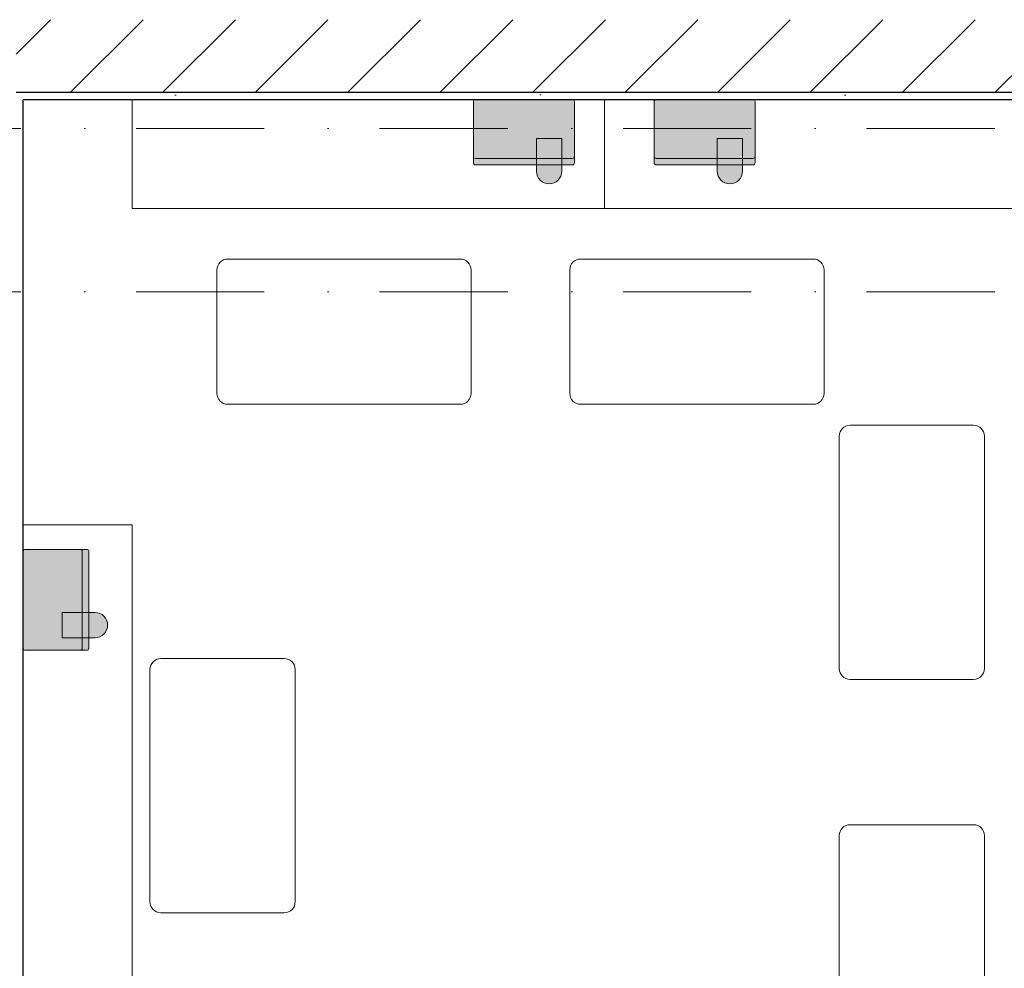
# Model space of a CAD drawing. Header units: millimetres. Extents: x -59761 to 112741, y -57975 to 46221.
# Tile 44 of 256: x 23035 to 25745, y -20313 to -17700. Entities that reach past the tile are written whole.
import ezdxf

# ---------------------------------------------------------------- set-up
doc = ezdxf.new("R2010")
doc.units = ezdxf.units.MM
for name, pattern in [('Wipeout_Contour', [1000, 0, -1000]), ('Штриховая', [564.444447, 282.222223, -282.222223]), ('Штрихпунктирная', [670.277762, 352.777767, -176.388884, 0, -141.111112])]:
    doc.linetypes.add(name, pattern=pattern)
for name, color, linetype in [('Интерьер - Мебель', 7, 'Continuous'), ('Конструктив - Стены Блок 200 нов', 7, 'Continuous'), ('Элемент Модели - Зона', 7, 'Continuous'), ('Элемент Модели - Оси', 2, 'Continuous')]:
    doc.layers.add(name, color=color, linetype=linetype)
pattern_1 = [(45, (-45000, -53650), (-111.36932, 111.36932), [0, -105, 0, -157.5]), (110, (-44650, -53650), (148.0016, 53.86817), [0, -77, 0, -133])]
pattern_2 = [(45, (-45000, -54000), (-127.2792, 127.2792), [])]

msp = doc.modelspace()

# ---------------------------------------------------------------- hatches: boundary and pattern name
at = {"layer": 'Интерьер - Мебель', "linetype": 'Continuous', "lineweight": 0}
for points in [[(24556.14, -17920), (24289.39, -17920, 0.4142136), (24283.77, -17925.63), (24283.77, -18094.38, 0.4142136), (24289.39, -18100), (24556.14, -18100, 0.4142136), (24561.77, -18094.38), (24561.77, -17925.63, 0.4142136)], [(25053.75, -17920), (24787, -17920, 0.4142136), (24781.38, -17925.63), (24781.38, -18094.38, 0.4142136), (24787, -18100), (25053.75, -18100, 0.4142136), (25059.38, -18094.38), (25059.38, -17925.63, 0.4142136)], [(24457.52, -18027.38), (24457.52, -18117.38, 1), (24527.02, -18117.38), (24527.02, -18027.38)], [(24955.13, -18027.38), (24955.13, -18117.38, 1), (25024.63, -18117.38), (25024.63, -18027.38)], [(23152.11, -19332.83), (23152.11, -19402.33), (23242.11, -19402.33, 1), (23242.11, -19332.83)]]:
    msp.add_hatch(color=255, dxfattribs=at).paths.add_polyline_path(points)

# ---------------------------------------------------------------- linework, layer by layer
at = {"layer": 'Интерьер - Мебель', "color": 7, "linetype": 'Continuous', "lineweight": 5}
for p, q in [((24644.74, -17920), (23344.74, -17920)), ((23344.74, -17920), (23344.74, -18220)), ((24644.74, -18220), (24644.74, -17920)), ((25944.74, -17920), (24644.74, -17920)), ((24644.74, -17920), (24644.74, -18220)), ((23344.74, -18220), (24644.74, -18220)), ((24644.74, -18220), (25944.74, -18220)), ((23607.63, -18359.32), (24247.63, -18359.32)), ((24579.19, -18359.32), (25219.19, -18359.32)), ((23577.63, -18729.32), (23577.63, -18389.32)), ((24277.63, -18389.32), (24277.63, -18729.32)), ((24549.19, -18729.32), (24549.19, -18389.32)), ((25249.19, -18389.32), (25249.19, -18729.32)), ((24247.63, -18759.32), (23607.63, -18759.32)), ((25219.19, -18759.32), (24579.19, -18759.32)), ((25320.78, -18817.14), (25660.78, -18817.14)), ((25290.78, -19487.14), (25290.78, -18847.14)), ((25690.78, -18847.14), (25690.78, -19487.14)), ((23344.74, -20391.54), (23344.74, -19091.54)), ((23423.26, -19459.76), (23763.26, -19459.76)), ((23393.26, -20129.76), (23393.26, -19489.76)), ((23793.26, -19489.76), (23793.26, -20129.76)), ((25660.78, -19517.14), (25320.78, -19517.14)), ((25320.78, -19917.58), (25660.78, -19917.58)), ((25290.78, -20587.58), (25290.78, -19947.58)), ((25690.78, -19947.58), (25690.78, -20587.58)), ((23763.26, -20159.76), (23423.26, -20159.76))]:
    msp.add_line(p, q, dxfattribs=at)
at = {"layer": 'Интерьер - Мебель', "color": 7, "linetype": 'Continuous', "lineweight": 15}
for p, q in [((24556.14, -18082), (24289.39, -18082)), ((25053.75, -18082), (24787, -18082)), ((23206.74, -19431.46), (23206.74, -19164.71))]:
    msp.add_line(p, q, dxfattribs=at)
at = {"layer": 'Интерьер - Мебель', "color": 7, "linetype": 'Continuous', "lineweight": 15, "flags": 128}
for points in [[(24556.14, -17920, -0.4142136), (24561.77, -17925.63), (24561.77, -18094.38, -0.4142136), (24556.14, -18100), (24289.39, -18100, -0.4142136), (24283.77, -18094.38), (24283.77, -17925.63, -0.4142136), (24289.39, -17920)], [(25053.75, -17920, -0.4142136), (25059.38, -17925.63), (25059.38, -18094.38, -0.4142136), (25053.75, -18100), (24787, -18100, -0.4142136), (24781.38, -18094.38), (24781.38, -17925.63, -0.4142136), (24787, -17920)], [(24457.52, -18027.38), (24457.52, -18117.38, 1), (24527.02, -18117.38), (24527.02, -18027.38)], [(24955.13, -18027.38), (24955.13, -18117.38, 1), (25024.63, -18117.38), (25024.63, -18027.38)], [(23152.11, -19332.83), (23242.11, -19332.83, -1), (23242.11, -19402.33), (23152.11, -19402.33)]]:
    msp.add_lwpolyline(points, format="xyb", close=True, dxfattribs=at)
at = {"layer": 'Интерьер - Мебель', "color": 7, "linetype": 'Continuous', "lineweight": 15}
for centre, radius, start, end in [((24289.39, -18076.38), 5.62, 180, 270), ((24556.14, -18076.38), 5.62, 270, 0), ((24787, -18076.38), 5.62, 180, 270), ((25053.75, -18076.38), 5.62, 270, 0), ((23201.11, -19164.71), 5.63, 0, 90), ((23201.11, -19431.46), 5.63, 270, 0)]:
    msp.add_arc(centre, radius, start, end, dxfattribs=at)
at = {"layer": 'Интерьер - Мебель', "color": 7, "linetype": 'Continuous', "lineweight": 5}
for centre, start, end in [((23607.63, -18389.32), 90, 180), ((24247.63, -18389.32), 0, 90), ((24579.19, -18389.32), 90, 180), ((25219.19, -18389.32), 0, 90), ((23607.63, -18729.32), 180, 270), ((24247.63, -18729.32), 270, 0), ((24579.19, -18729.32), 180, 270), ((25219.19, -18729.32), 270, 0), ((25320.78, -18847.14), 90, 180), ((25660.78, -18847.14), 0, 90), ((23423.26, -19489.76), 90, 180), ((23763.26, -19489.76), 0, 90), ((25320.78, -19487.14), 180, 270), ((25660.78, -19487.14), 270, 0), ((25320.78, -19947.58), 90, 180), ((25660.78, -19947.58), 0, 90), ((23423.26, -20129.76), 180, 270), ((23763.26, -20129.76), 270, 0)]:
    msp.add_arc(centre, 30, start, end, dxfattribs=at)
at = {"layer": 'Элемент Модели - Зона', "color": 253, "linetype": 'Штриховая', "lineweight": 15, "flags": 128}
msp.add_lwpolyline([(26700.06, -17920), (23044.74, -17920), (23044.74, -22991.54), (26700.06, -26646.87), (26700.06, -26350), (27300.06, -26350), (27300.06, -26950), (27320.06, -26950), (27320.06, -27030), (45050, -27030), (45050, -27050), (45650, -27050), (45650, -27030), (49380, -27030), (49380, -21950), (54080, -21950), (54080, -18300), (53700, -18300), (53700, -17920), (45650, -17920), (45650, -18300), (45050, -18300), (45050, -17920), (44950, -17920), (44950, -18300), (44350, -18300), (44350, -17920), (36300.06, -17920), (36300.06, -18300), (35700.06, -18300), (35700.06, -17920), (27300.06, -17920), (27300.06, -18300), (26700.06, -18300)], close=True, dxfattribs=at)

# ---------------------------------------------------------------- next in the draw order: wipeouts: each hides what was drawn before it
at = {"color": 254, "linetype": 'Wipeout_Contour', "lineweight": 0, "ltscale": 9998544.84048146}
msp.add_wipeout([(23044.74, -22981.72), (23044.74, -17920), (23024.74, -17920), (23024.74, -22961.71)], dxfattribs=at).dxf.layer = 'Конструктив - Стены Блок 200 нов'

# ---------------------------------------------------------------- next in the draw order: hatches: boundary and pattern name
at = {"layer": 'Интерьер - Мебель', "linetype": 'Continuous', "lineweight": 0}
msp.add_hatch(color=255, dxfattribs=at).paths.add_polyline_path([(23044.74, -19431.46, 0.4142136), (23050.36, -19437.08), (23219.11, -19437.08, 0.4142136), (23224.74, -19431.46), (23224.74, -19164.71, 0.4142136), (23219.11, -19159.08), (23050.36, -19159.08, 0.4142136), (23044.74, -19164.71)])
at = {"layer": 'Конструктив - Стены Блок 200 нов', "linetype": 'Continuous', "lineweight": 5}
h = msp.add_hatch(dxfattribs=at)
h.set_pattern_fill('ШТУКАТУРКА__ГИПС_01_000D', color=252, style=0, pattern_type=2)
h.set_pattern_definition(pattern_1)
h.paths.add_polyline_path([(23044.74, -22981.72), (23044.74, -17920), (23024.74, -17920), (23024.74, -22961.71)])

# ---------------------------------------------------------------- next in the draw order: linework, layer by layer
at = {"layer": 'Интерьер - Мебель', "color": 7, "linetype": 'Continuous', "lineweight": 5}
for p, q in [((23344.74, -19091.54), (23044.74, -19091.54)), ((23044.74, -19091.54), (23044.74, -20391.54))]:
    msp.add_line(p, q, dxfattribs=at)
at = {"layer": 'Интерьер - Мебель', "color": 7, "linetype": 'Continuous', "lineweight": 15, "flags": 128}
msp.add_lwpolyline([(23044.74, -19431.46, 0.4142136), (23050.36, -19437.08), (23219.11, -19437.08, 0.4142136), (23224.74, -19431.46), (23224.74, -19164.71, 0.4142136), (23219.11, -19159.08), (23050.36, -19159.08, 0.4142136), (23044.74, -19164.71)], format="xyb", close=True, dxfattribs=at)
at = {"layer": 'Конструктив - Стены Блок 200 нов', "color": 7, "linetype": 'Continuous', "lineweight": 30, "flags": 128}
msp.add_lwpolyline([(23044.74, -22981.72), (23044.74, -17920)], dxfattribs=at)
at = {"layer": 'Элемент Модели - Оси', "color": 7, "linetype": 'Штрихпунктирная', "lineweight": 15}
for p, q in [((-57760.58, -18000), (110650, -18000)), ((-57760.58, -18450), (110650, -18450))]:
    msp.add_line(p, q, dxfattribs=at)

# ---------------------------------------------------------------- next in the draw order: wipeouts: each hides what was drawn before it
at = {"color": 254, "linetype": 'Wipeout_Contour', "lineweight": 0, "ltscale": 10004595.4265046}
msp.add_wipeout([(23044.74, -17920), (26700.06, -17920), (26700.06, -17900), (23044.74, -17900)], dxfattribs=at).dxf.layer = 'Конструктив - Стены Блок 200 нов'

# ---------------------------------------------------------------- next in the draw order: hatches: boundary and pattern name
at = {"layer": 'Конструктив - Стены Блок 200 нов', "linetype": 'Continuous', "lineweight": 5}
h = msp.add_hatch(dxfattribs=at)
h.set_pattern_fill('ШТУКАТУРКА__ГИПС_01_000D', color=252, style=0, pattern_type=2)
h.set_pattern_definition(pattern_1)
h.paths.add_polyline_path([(23044.74, -17920), (26700.06, -17920), (26700.06, -17900), (23044.74, -17900)])

# ---------------------------------------------------------------- next in the draw order: wipeouts: each hides what was drawn before it
at = {"color": 254, "linetype": 'Wipeout_Contour', "lineweight": 0, "ltscale": 10008819.85190971}
msp.add_wipeout([(25199.73, -17700), (25199.73, -17900), (26700.06, -17900), (26700.06, -17700)], dxfattribs=at).dxf.layer = 'Конструктив - Стены Блок 200 нов'
at = {"color": 254, "linetype": 'Wipeout_Contour', "lineweight": 0, "ltscale": 9997299.405500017}
msp.add_wipeout([(23024.74, -17920), (23044.74, -17920), (23044.74, -17900), (23024.74, -17900)], dxfattribs=at).dxf.layer = 'Конструктив - Стены Блок 200 нов'

# ---------------------------------------------------------------- next in the draw order: hatches: boundary and pattern name
at = {"layer": 'Конструктив - Стены Блок 200 нов', "linetype": 'Continuous', "lineweight": 5}
h = msp.add_hatch(dxfattribs=at)
h.set_pattern_fill('БЛОКИ_БЕТОННЫЕ_ЭФФЕКТИВН_2D', style=0, pattern_type=2)
h.set_pattern_definition(pattern_2)
h.paths.add_polyline_path([(25199.73, -17700), (25199.73, -17900), (26700.06, -17900), (26700.06, -17700)])

# ---------------------------------------------------------------- next in the draw order: linework, layer by layer
at = {"layer": 'Конструктив - Стены Блок 200 нов', "color": 7, "linetype": 'Continuous', "lineweight": 30, "flags": 128}
msp.add_lwpolyline([(23044.74, -17920), (26700.06, -17920)], dxfattribs=at)

# ---------------------------------------------------------------- next in the draw order: wipeouts: each hides what was drawn before it
at = {"color": 254, "linetype": 'Wipeout_Contour', "lineweight": 0, "ltscale": 10005444.42043482}
msp.add_wipeout([(24999.73, -17900), (25199.73, -17900), (25199.73, -17700), (24999.73, -17700)], dxfattribs=at).dxf.layer = 'Конструктив - Стены Блок 200 нов'

# ---------------------------------------------------------------- next in the draw order: hatches: boundary and pattern name
at = {"layer": 'Конструктив - Стены Блок 200 нов', "linetype": 'Continuous', "lineweight": 5}
h = msp.add_hatch(dxfattribs=at)
h.set_pattern_fill('БЛОКИ_БЕТОННЫЕ_ЭФФЕКТИВН_2D', style=0, pattern_type=2)
h.set_pattern_definition(pattern_2)
h.paths.add_polyline_path([(24999.73, -17900), (25199.73, -17900), (25199.73, -17700), (24999.73, -17700)])

# ---------------------------------------------------------------- next in the draw order: linework, layer by layer
at = {"layer": 'Конструктив - Стены Блок 200 нов', "color": 7, "linetype": 'Continuous', "lineweight": 30}
msp.add_line((25199.73, -17900), (26700.06, -17900), dxfattribs=at)

# ---------------------------------------------------------------- next in the draw order: wipeouts: each hides what was drawn before it
at = {"color": 254, "linetype": 'Wipeout_Contour', "lineweight": 0, "ltscale": 10001126.76258108}
msp.add_wipeout([(23024.74, -17900), (24999.73, -17900), (24999.73, -17700), (23024.74, -17700)], dxfattribs=at).dxf.layer = 'Конструктив - Стены Блок 200 нов'

# ---------------------------------------------------------------- next in the draw order: hatches: boundary and pattern name
at = {"layer": 'Конструктив - Стены Блок 200 нов', "linetype": 'Continuous', "lineweight": 5}
h = msp.add_hatch(dxfattribs=at)
h.set_pattern_fill('БЛОКИ_БЕТОННЫЕ_ЭФФЕКТИВН_2D', style=0, pattern_type=2)
h.set_pattern_definition(pattern_2)
h.paths.add_polyline_path([(23024.74, -17900), (24999.73, -17900), (24999.73, -17700), (23024.74, -17700)])

# ---------------------------------------------------------------- next in the draw order: linework, layer by layer
at = {"layer": 'Конструктив - Стены Блок 200 нов', "color": 7, "linetype": 'Continuous', "lineweight": 30}
for p, q in [((23024.74, -17900), (24999.73, -17900)), ((24999.73, -17900), (25199.73, -17900))]:
    msp.add_line(p, q, dxfattribs=at)

doc.saveas('drawing.dxf')
